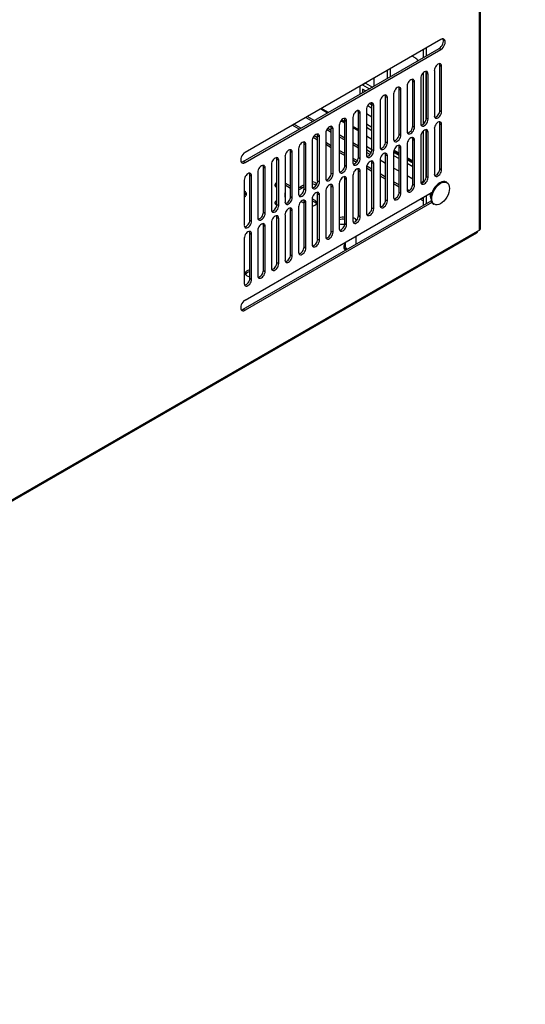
# Model space of a CAD drawing. Header units: inches. Extents: x 0 to 188, y 0 to 141.
# Tile 9 of 23: x 132 to 144, y 42 to 65. Entities that reach past the tile are written whole.
import ezdxf
from ezdxf import colors
from ezdxf.entities.mleader import LeaderData, LeaderLine
from ezdxf.math import Vec2, Vec3

# ---------------------------------------------------------------- set-up
doc = ezdxf.new("R2010")
doc.units = ezdxf.units.IN
doc.header["$MEASUREMENT"] = 0
for name, color, linetype in [('COM57176-49', 7, 'Continuous'), ('COM57179-9S', 7, 'Continuous'), ('Default', 7, 'Continuous'), ('NTS16535', 7, 'Continuous'), ('SCS19496', 7, 'Continuous'), ('STD21878', 7, 'Continuous')]:
    doc.layers.add(name, color=color, linetype=linetype)

# ---------------------------------------------------------------- blocks, each defined once
blk = doc.blocks.new('SE6')
at = {"layer": 'COM57176-49', "color": 7, "linetype": 'Continuous'}
for p, q in [((142.896, 59.811), (142.896, 74.356)), ((142.87, 59.776), (142.87, 74.321)), ((141.992, 64.125), (137.529, 61.548)), ((137.488, 61.342), (141.952, 63.919)), ((137.529, 61.319), (141.992, 63.896)), ((141.992, 63.896), (141.952, 63.919)), ((141.659, 62.328), (141.659, 63.361)), ((141.659, 63.361), (141.7, 63.338)), ((141.7, 62.305), (141.7, 63.338)), ((141.843, 63.42), (141.843, 62.387)), ((141.969, 62.507), (141.969, 63.539)), ((141.969, 63.539), (142.009, 63.516)), ((142.009, 62.483), (142.009, 63.516)), ((141.35, 62.149), (141.35, 63.182)), ((141.35, 63.182), (141.39, 63.159)), ((141.39, 62.126), (141.39, 63.159)), ((141.533, 63.242), (141.533, 62.209)), ((140.915, 62.884), (140.915, 61.852)), ((141.041, 61.971), (141.041, 63.004)), ((141.041, 63.004), (141.081, 62.98)), ((141.081, 61.947), (141.081, 62.98)), ((141.224, 63.063), (141.224, 62.03)), ((140.605, 62.706), (140.605, 61.673)), ((140.731, 61.792), (140.731, 62.825)), ((140.731, 62.825), (140.772, 62.802)), ((140.772, 61.769), (140.772, 62.802)), ((139.406, 62.449), (139.248, 62.541)), ((139.431, 62.464), (139.273, 62.555)), ((140.113, 61.435), (140.113, 62.468)), ((140.113, 62.468), (140.153, 62.445)), ((140.153, 61.412), (140.153, 62.445)), ((140.296, 62.527), (140.296, 61.494)), ((140.422, 61.614), (140.422, 62.646)), ((140.422, 62.646), (140.462, 62.623)), ((140.462, 61.59), (140.462, 62.623)), ((141.969, 62.507), (142.009, 62.483)), ((138.915, 62.349), (139.073, 62.257)), ((138.955, 62.372), (139.113, 62.28)), ((139.803, 62.22), (139.715, 62.271)), ((139.803, 62.249), (139.731, 62.291)), ((139.803, 61.256), (139.803, 62.289)), ((139.803, 62.289), (139.844, 62.266)), ((139.844, 61.233), (139.844, 62.266)), ((139.987, 62.349), (139.987, 61.316)), ((141.659, 62.328), (141.7, 62.305)), ((141.969, 61.18), (141.969, 62.213)), ((141.969, 62.213), (142.009, 62.189)), ((138.761, 62.077), (138.603, 62.169)), ((138.802, 62.101), (138.644, 62.192)), ((139.368, 61.991), (139.368, 60.958)), ((139.392, 62.073), (139.494, 62.014)), ((139.416, 62.106), (139.494, 62.061)), ((139.494, 61.078), (139.494, 62.111)), ((139.494, 62.111), (139.534, 62.087)), ((139.534, 61.054), (139.534, 62.087)), ((139.677, 62.17), (139.677, 61.137)), ((140.113, 62.071), (139.987, 62.143)), ((140.113, 62.042), (139.987, 62.114)), ((141.35, 62.149), (141.39, 62.126)), ((141.659, 61.001), (141.659, 62.034)), ((141.659, 62.034), (141.7, 62.011)), ((141.7, 60.978), (141.7, 62.011)), ((141.843, 62.093), (141.843, 61.061)), ((142.009, 61.156), (142.009, 62.189)), ((139.059, 61.813), (139.059, 60.78)), ((139.184, 61.833), (139.082, 61.892)), ((139.184, 61.88), (139.105, 61.926)), ((139.184, 60.899), (139.184, 61.932)), ((139.184, 61.932), (139.225, 61.909)), ((139.225, 60.876), (139.225, 61.909)), ((139.494, 61.702), (139.368, 61.774)), ((139.677, 61.955), (139.803, 61.882)), ((139.677, 61.908), (139.803, 61.836)), ((139.987, 61.776), (140.113, 61.704)), ((140.731, 61.792), (140.772, 61.769)), ((141.041, 61.971), (141.081, 61.947)), ((141.35, 60.823), (141.35, 61.855)), ((141.35, 61.855), (141.39, 61.832)), ((141.39, 60.799), (141.39, 61.832)), ((141.533, 61.915), (141.533, 60.882)), ((138.566, 60.542), (138.566, 61.575)), ((138.566, 61.575), (138.606, 61.551)), ((138.606, 60.519), (138.606, 61.551)), ((138.749, 61.634), (138.749, 60.601)), ((138.875, 60.72), (138.875, 61.753)), ((138.875, 61.753), (138.915, 61.73)), ((138.915, 60.697), (138.915, 61.73)), ((139.494, 61.654), (139.368, 61.727)), ((139.803, 61.523), (139.677, 61.596)), ((139.803, 61.476), (139.677, 61.548)), ((139.987, 61.73), (140.113, 61.657)), ((140.422, 61.614), (140.462, 61.59)), ((140.915, 61.558), (140.915, 60.525)), ((141.041, 61.506), (140.916, 61.577)), ((141.041, 61.535), (140.923, 61.603)), ((141.041, 60.644), (141.041, 61.677)), ((141.041, 61.677), (141.081, 61.654)), ((141.081, 60.621), (141.081, 61.654)), ((141.224, 61.736), (141.224, 60.703)), ((137.529, 61.319), (137.488, 61.342)), ((138.256, 60.363), (138.256, 61.396)), ((138.256, 61.396), (138.297, 61.373)), ((138.297, 60.34), (138.297, 61.373)), ((138.44, 61.456), (138.44, 60.423)), ((140.09, 61.357), (139.987, 61.417)), ((140.067, 61.323), (139.987, 61.37)), ((140.113, 61.435), (140.153, 61.412)), ((140.422, 60.287), (140.422, 61.32)), ((140.422, 61.32), (140.462, 61.296)), ((140.605, 61.379), (140.605, 60.346)), ((140.731, 60.465), (140.731, 61.498)), ((140.731, 61.498), (140.772, 61.475)), ((140.772, 60.442), (140.772, 61.475)), ((141.35, 61.356), (141.224, 61.429)), ((141.35, 61.327), (141.224, 61.4)), ((137.821, 61.098), (137.821, 60.065)), ((137.947, 60.185), (137.947, 61.218)), ((137.947, 61.218), (137.987, 61.194)), ((137.987, 60.161), (137.987, 61.194)), ((138.131, 61.277), (138.131, 60.244)), ((139.803, 61.256), (139.844, 61.233)), ((140.113, 60.108), (140.113, 61.141)), ((140.113, 61.141), (140.153, 61.118)), ((140.153, 60.085), (140.153, 61.118)), ((140.296, 61.2), (140.296, 60.168)), ((140.422, 61.118), (140.296, 61.191)), ((140.422, 61.166), (140.301, 61.236)), ((140.462, 60.263), (140.462, 61.296)), ((141.969, 61.18), (142.009, 61.156)), ((137.512, 60.92), (137.512, 59.887)), ((137.638, 60.006), (137.638, 61.039)), ((137.638, 61.039), (137.678, 61.016)), ((137.678, 59.983), (137.678, 61.016)), ((139.184, 60.899), (139.225, 60.876)), ((139.494, 61.078), (139.534, 61.054)), ((139.803, 59.93), (139.803, 60.962)), ((139.803, 60.962), (139.844, 60.939)), ((139.844, 59.906), (139.844, 60.939)), ((139.987, 61.022), (139.987, 59.989)), ((140.731, 60.987), (140.605, 61.06)), ((140.731, 60.94), (140.605, 61.012)), ((141.041, 60.808), (140.915, 60.881)), ((141.659, 61.001), (141.7, 60.978)), ((137.517, 60.668), (137.512, 60.671)), ((137.517, 60.621), (137.517, 60.668)), ((137.529, 58.18), (141.793, 60.642)), ((138.247, 60.757), (138.256, 60.751)), ((138.566, 60.777), (138.44, 60.849)), ((138.566, 60.73), (138.44, 60.803)), ((138.875, 60.813), (138.8, 60.77)), ((138.8, 60.77), (138.8, 60.723)), ((138.875, 60.767), (138.8, 60.723)), ((138.875, 60.72), (138.915, 60.697)), ((139.368, 60.665), (139.368, 59.632)), ((139.494, 59.751), (139.494, 60.784)), ((139.494, 60.784), (139.534, 60.76)), ((139.534, 59.728), (139.534, 60.76)), ((139.677, 60.843), (139.677, 59.81)), ((141.041, 60.761), (140.915, 60.834)), ((141.041, 60.644), (141.081, 60.621)), ((141.266, 60.678), (141.224, 60.703)), ((141.35, 60.823), (141.39, 60.799)), ((137.488, 57.974), (141.773, 60.448)), ((137.517, 60.621), (137.512, 60.624)), ((137.512, 60.537), (137.517, 60.54)), ((141.788, 60.41), (137.529, 57.951)), ((138.256, 60.456), (138.247, 60.451)), ((138.247, 60.451), (138.247, 60.404)), ((138.256, 60.41), (138.247, 60.404)), ((138.447, 60.557), (138.447, 60.604)), ((138.566, 60.542), (138.606, 60.519)), ((138.808, 60.433), (138.875, 60.394)), ((138.875, 59.394), (138.875, 60.427)), ((138.875, 60.427), (138.915, 60.403)), ((139.131, 60.451), (139.059, 60.492)), ((139.059, 60.486), (139.059, 59.453)), ((139.131, 60.404), (139.059, 60.446)), ((139.131, 60.451), (139.131, 60.404)), ((139.184, 59.572), (139.184, 60.605)), ((139.184, 60.605), (139.225, 60.582)), ((139.225, 59.549), (139.225, 60.582)), ((140.731, 60.465), (140.772, 60.442)), ((141.591, 60.443), (141.52, 60.485)), ((141.591, 60.491), (141.561, 60.508)), ((138.256, 60.363), (138.297, 60.34)), ((138.566, 59.215), (138.566, 60.248)), ((138.566, 60.248), (138.606, 60.225)), ((138.606, 59.192), (138.606, 60.225)), ((138.749, 60.307), (138.749, 59.274)), ((138.915, 59.37), (138.915, 60.403)), ((140.422, 60.287), (140.462, 60.263)), ((137.638, 60.006), (137.678, 59.983)), ((137.947, 60.185), (137.987, 60.161)), ((138.256, 59.036), (138.256, 60.069)), ((138.256, 60.069), (138.297, 60.046)), ((138.297, 59.013), (138.297, 60.046)), ((138.44, 60.129), (138.44, 59.096)), ((140.113, 60.108), (140.153, 60.085)), ((117.577, 45.173), (142.829, 59.752)), ((137.821, 59.772), (137.821, 58.739)), ((137.947, 58.858), (137.947, 59.891)), ((137.947, 59.891), (137.987, 59.867)), ((137.987, 58.835), (137.987, 59.867)), ((138.131, 59.95), (138.131, 58.917)), ((139.494, 59.751), (139.534, 59.728)), ((139.803, 59.93), (139.844, 59.906)), ((142.829, 59.752), (142.87, 59.776)), ((117.559, 45.133), (142.812, 59.713)), ((137.512, 59.593), (137.512, 58.56)), ((137.638, 58.679), (137.638, 59.712)), ((137.638, 59.712), (137.678, 59.689)), ((137.678, 58.656), (137.678, 59.689)), ((139.184, 59.572), (139.225, 59.549)), ((138.875, 59.394), (138.915, 59.37)), ((138.566, 59.215), (138.606, 59.192)), ((137.947, 58.858), (137.987, 58.835)), ((138.256, 59.036), (138.297, 59.013)), ((137.638, 58.679), (137.678, 58.656)), ((137.488, 57.974), (137.529, 57.951))]:
    blk.add_line(p, q, dxfattribs=at)
for centre, major_axis, start_param, end_param in [((141.952, 64.034), (-0.07, -0.122), 0.785398, 2.850636), ((141.992, 64.011), (-0.07, -0.122), 0.785398, 3.926991), ((141.926, 63.468), (-0.059, -0.102), 2.356194, 5.497787), ((141.886, 63.491), (-0.059, -0.102), 2.356194, 2.79146), ((141.617, 63.29), (-0.059, -0.102), 2.356194, 5.497787), ((141.576, 63.313), (-0.059, -0.102), 2.356194, 2.79146), ((141.307, 63.111), (-0.059, -0.102), 2.356194, 5.497787), ((141.267, 63.134), (-0.059, -0.102), 2.356194, 2.79146), ((140.998, 62.932), (-0.059, -0.102), 2.356194, 5.497787), ((140.958, 62.956), (-0.059, -0.102), 2.356194, 2.79146), ((140.379, 62.575), (-0.059, -0.102), 2.356194, 5.497787), ((140.339, 62.598), (-0.059, -0.102), 2.356194, 2.79146), ((140.689, 62.754), (-0.059, -0.102), 2.356194, 5.497787), ((140.648, 62.777), (-0.059, -0.102), 2.356194, 2.79146), ((140.07, 62.397), (-0.059, -0.102), 2.356194, 5.497787), ((140.029, 62.42), (-0.059, -0.102), 2.356194, 2.79146), ((141.926, 62.435), (0.059, 0.102), 2.356194, 5.497787), ((141.886, 62.459), (0.059, 0.102), 3.491725, 5.497787), ((139.76, 62.218), (-0.059, -0.102), 2.356194, 5.497787), ((139.72, 62.241), (-0.059, -0.102), 2.356194, 2.79146), ((141.617, 62.257), (0.059, 0.102), 2.356194, 5.497787), ((141.576, 62.28), (0.059, 0.102), 3.491725, 5.497787), ((141.926, 62.141), (-0.059, -0.102), 2.356194, 5.497787), ((141.886, 62.165), (-0.059, -0.102), 2.356194, 2.79146), ((139.142, 61.861), (-0.059, -0.102), 2.356194, 5.497787), ((139.451, 62.039), (-0.059, -0.102), 2.356194, 5.497787), ((139.411, 62.063), (-0.059, -0.102), 2.356194, 2.79146), ((141.307, 62.078), (0.059, 0.102), 2.356194, 5.497787), ((141.267, 62.101), (0.059, 0.102), 3.491725, 5.497787), ((141.617, 61.963), (-0.059, -0.102), 2.356194, 5.497787), ((141.576, 61.986), (-0.059, -0.102), 2.356194, 2.79146), ((138.832, 61.682), (-0.059, -0.102), 2.356194, 5.497787), ((138.792, 61.705), (-0.059, -0.102), 2.356194, 2.79146), ((139.101, 61.884), (-0.059, -0.102), 2.356194, 2.79146), ((140.689, 61.721), (0.059, 0.102), 2.356194, 5.497787), ((140.648, 61.744), (0.059, 0.102), 3.491725, 5.497787), ((140.998, 61.9), (0.059, 0.102), 2.356194, 5.497787), ((140.958, 61.923), (0.059, 0.102), 3.491725, 5.497787), ((141.307, 61.784), (-0.059, -0.102), 2.356194, 5.497787), ((141.267, 61.807), (-0.059, -0.102), 2.356194, 2.79146), ((137.529, 61.434), (0.07, 0.122), 0.785398, 3.926991), ((138.523, 61.504), (-0.059, -0.102), 2.356194, 5.497787), ((138.483, 61.527), (-0.059, -0.102), 2.356194, 2.79146), ((140.379, 61.542), (0.059, 0.102), 2.356194, 5.497787), ((140.339, 61.566), (0.059, 0.102), 3.491725, 5.497787), ((140.689, 61.427), (-0.059, -0.102), 2.356194, 5.497787), ((140.648, 61.45), (-0.059, -0.102), 2.356194, 2.79146), ((140.998, 61.606), (-0.059, -0.102), 2.356194, 5.497787), ((140.958, 61.629), (-0.059, -0.102), 2.356194, 2.79146), ((137.488, 61.457), (0.07, 0.122), 3.432549, 3.926991), ((138.214, 61.325), (-0.059, -0.102), 2.356194, 5.497787), ((138.173, 61.348), (-0.059, -0.102), 2.356194, 2.79146), ((140.07, 61.364), (0.059, 0.102), 2.356194, 5.497787), ((140.029, 61.387), (0.059, 0.102), 3.491725, 5.497787), ((140.379, 61.248), (-0.059, -0.102), 2.356194, 5.497787), ((140.339, 61.272), (-0.059, -0.102), 2.356194, 2.79146), ((137.904, 61.146), (-0.059, -0.102), 2.356194, 5.497787), ((137.864, 61.17), (-0.059, -0.102), 2.356194, 2.79146), ((139.76, 61.185), (0.059, 0.102), 2.356194, 5.497787), ((139.72, 61.208), (0.059, 0.102), 3.491725, 5.497787), ((140.07, 61.07), (-0.059, -0.102), 2.356194, 5.497787), ((140.029, 61.093), (-0.059, -0.102), 2.356194, 2.79146), ((141.926, 61.109), (0.059, 0.102), 2.356194, 5.497787), ((141.886, 61.132), (0.059, 0.102), 3.491725, 5.497787), ((137.595, 60.968), (-0.059, -0.102), 2.356194, 5.497787), ((137.555, 60.991), (-0.059, -0.102), 2.356194, 2.79146), ((138.335, 60.808), (0.125, 0), 2.251481, 3.926991), ((139.042, 60.808), (-0.125, 0), 3.369762, 4.580485), ((139.142, 60.828), (0.059, 0.102), 2.356194, 5.497787), ((139.101, 60.851), (0.059, 0.102), 3.491725, 5.497787), ((139.451, 61.006), (0.059, 0.102), 2.356194, 5.497787), ((139.411, 61.03), (0.059, 0.102), 3.491725, 5.497787), ((139.76, 60.891), (-0.059, -0.102), 2.356194, 5.497787), ((139.72, 60.914), (-0.059, -0.102), 2.356194, 2.79146), ((141.617, 60.93), (0.059, 0.102), 2.356194, 5.497787), ((141.576, 60.953), (0.059, 0.102), 3.491725, 5.497787), ((137.406, 60.604), (-0.157, 0), 2.356194, 3.926991), ((138.335, 60.761), (0.125, 0), 2.251481, 2.813286), ((138.689, 60.834), (0.157, 0), 5.108904, 5.497787), ((138.689, 60.787), (0.157, 0), 5.108904, 5.497787), ((138.832, 60.649), (0.059, 0.102), 2.356194, 5.497787), ((138.792, 60.673), (0.059, 0.102), 3.491725, 5.497787), ((139.042, 60.761), (-0.125, 0), 3.696159, 4.580485), ((139.142, 60.534), (-0.059, -0.102), 2.356194, 5.497787), ((139.101, 60.557), (-0.059, -0.102), 2.356194, 2.79146), ((139.451, 60.713), (-0.059, -0.102), 2.356194, 5.497787), ((139.411, 60.736), (-0.059, -0.102), 2.356194, 2.79146), ((140.958, 60.596), (0.059, 0.102), 3.491725, 5.497787), ((141.307, 60.751), (0.059, 0.102), 2.356194, 5.497787), ((141.267, 60.775), (0.059, 0.102), 3.491725, 5.497787), ((137.406, 60.557), (-0.157, 0), 3.40122, 3.926991), ((138.335, 60.399), (0.125, 0), 2.356194, 4.015977), ((138.29, 60.604), (-0.157, 0), 2.84366, 3.439526), ((138.29, 60.557), (-0.157, 0), 2.84366, 3.141593), ((138.523, 60.471), (0.059, 0.102), 2.356194, 5.497787), ((138.483, 60.494), (0.059, 0.102), 3.491725, 5.497787), ((138.832, 60.355), (-0.059, -0.102), 2.356194, 5.497787), ((138.792, 60.379), (-0.059, -0.102), 2.356194, 2.79146), ((139.042, 60.399), (-0.125, 0), 1.7027, 3.926991), ((140.689, 60.394), (0.059, 0.102), 2.356194, 5.497787), ((140.648, 60.417), (0.059, 0.102), 3.491725, 5.497787), ((140.998, 60.573), (0.059, 0.102), 2.356194, 5.497787), ((138.214, 60.292), (0.059, 0.102), 2.356194, 5.497787), ((138.173, 60.315), (0.059, 0.102), 3.491725, 5.497787), ((138.335, 60.353), (0.125, 0), 2.356194, 2.813286), ((138.523, 60.177), (-0.059, -0.102), 2.356194, 5.497787), ((138.483, 60.2), (-0.059, -0.102), 2.356194, 2.79146), ((139.042, 60.353), (-0.125, 0), 3.469899, 3.926991), ((140.379, 60.215), (0.059, 0.102), 2.356194, 5.497787), ((140.339, 60.239), (0.059, 0.102), 3.491725, 5.497787), ((137.595, 59.935), (0.059, 0.102), 2.356194, 5.497787), ((137.555, 59.958), (0.059, 0.102), 3.491725, 5.497787), ((137.904, 60.113), (0.059, 0.102), 2.356194, 5.497787), ((137.864, 60.137), (0.059, 0.102), 3.491725, 5.497787), ((138.214, 59.998), (-0.059, -0.102), 2.356194, 5.497787), ((138.173, 60.021), (-0.059, -0.102), 2.356194, 2.79146), ((139.749, 59.991), (-0.14, 0), 4.318535, 5.250001), ((139.749, 59.945), (-0.141, 0), 4.318535, 5.250001), ((140.07, 60.037), (0.059, 0.102), 2.356194, 5.497787), ((140.029, 60.06), (0.059, 0.102), 3.491725, 5.497787), ((137.595, 59.641), (-0.059, -0.102), 2.356194, 5.497787), ((137.555, 59.664), (-0.059, -0.102), 2.356194, 2.79146), ((137.904, 59.819), (-0.059, -0.102), 2.356194, 5.497787), ((137.864, 59.843), (-0.059, -0.102), 2.356194, 2.79146), ((139.411, 59.703), (0.059, 0.102), 3.491725, 5.497787), ((139.749, 59.991), (-0.14, 0), 1.033184, 1.958839), ((139.76, 59.858), (0.059, 0.102), 2.356194, 5.497787), ((139.72, 59.882), (0.059, 0.102), 3.491725, 5.497787), ((142.769, 59.787), (-0.043, 0.0745), 3.141593, 3.926991), ((142.81, 59.811), (-0.086, 0), 2.356194, 3.141593), ((139.142, 59.501), (0.059, 0.102), 2.356194, 5.497787), ((139.101, 59.524), (0.059, 0.102), 3.491725, 5.497787), ((139.451, 59.68), (0.059, 0.102), 2.356194, 5.497787), ((138.832, 59.322), (0.059, 0.102), 2.356194, 5.497787), ((138.792, 59.346), (0.059, 0.102), 3.491725, 5.497787), ((138.523, 59.144), (0.059, 0.102), 2.356194, 5.497787), ((138.483, 59.167), (0.059, 0.102), 3.491725, 5.497787), ((137.672, 58.792), (-0.141, 0), 4.960268, 6.283185), ((137.864, 58.81), (0.059, 0.102), 3.491725, 5.497787), ((138.214, 58.965), (0.059, 0.102), 2.356194, 5.497787), ((138.173, 58.988), (0.059, 0.102), 3.491725, 5.497787), ((137.595, 58.608), (0.059, 0.102), 2.356194, 5.497787), ((137.555, 58.631), (0.059, 0.102), 3.491725, 5.497787), ((137.672, 58.792), (-0.141, 0), 0, 1.322917), ((137.672, 58.745), (-0.14, 0), 4.960268, 5.992229), ((137.904, 58.787), (0.059, 0.102), 2.356194, 5.497787), ((137.529, 58.066), (0.07, 0.122), 0.785398, 3.926991), ((137.488, 58.089), (0.07, 0.122), 3.432549, 3.926991)]:
    blk.add_ellipse(centre, major_axis=major_axis, ratio=0.57735, start_param=start_param, end_param=end_param, dxfattribs=at)
at = {"layer": 'COM57179-9S', "color": 7, "linetype": 'Continuous'}
for p, q in [((141.591, 63.894), (141.591, 63.711)), ((141.658, 63.933), (141.658, 63.75)), ((141.407, 63.705), (141.336, 63.747)), ((140.769, 63.419), (140.769, 63.236)), ((140.836, 63.458), (140.836, 63.275)), ((141.591, 63.366), (141.591, 62.194)), ((141.658, 63.374), (141.658, 62.313)), ((140.209, 63.093), (140.276, 63.131)), ((140.276, 63.134), (140.276, 63.131)), ((140.276, 63.131), (140.432, 63.041)), ((140.474, 63.246), (140.471, 63.247)), ((140.474, 63.066), (140.474, 63.246)), ((140.15, 62.879), (140.15, 63.062)), ((140.209, 63.096), (140.209, 63.093)), ((140.209, 63.093), (140.364, 63.003)), ((140.209, 62.991), (140.209, 62.913)), ((140.276, 62.952), (140.209, 62.991)), ((140.276, 62.952), (140.276, 62.951)), ((140.373, 62.667), (140.422, 62.639)), ((140.325, 62.617), (140.422, 62.561)), ((140.422, 62.357), (140.296, 62.43)), ((140.296, 62.201), (140.422, 62.129)), ((140.296, 62.124), (140.422, 62.051)), ((141.591, 62.04), (141.591, 60.868)), ((141.658, 62.047), (141.658, 60.987)), ((140.422, 61.847), (140.296, 61.92)), ((140.296, 61.691), (140.422, 61.618)), ((140.296, 61.613), (140.407, 61.549)), ((140.378, 61.503), (140.296, 61.55)), ((140.947, 61.542), (140.915, 61.523)), ((140.947, 61.542), (141.041, 61.488)), ((140.731, 61.299), (140.605, 61.371)), ((140.915, 61.483), (141.041, 61.41)), ((141.224, 61.382), (141.35, 61.309)), ((141.041, 61.12), (140.915, 61.193)), ((141.224, 61.304), (141.35, 61.232)), ((141.35, 60.942), (141.224, 61.014)), ((141.591, 60.526), (141.591, 60.343)), ((141.658, 60.565), (141.658, 60.382))]:
    blk.add_line(p, q, dxfattribs=at)
for centre, major_axis, start_param, end_param in [((141.407, 63.577), (-0.078, 0.136), 4.866125, 5.497787), ((140.947, 61.67), (-0.078, 0.136), 2.063345, 2.356194), ((141.857, 60.611), (0.078, 0.135), 1.792397, 2.975723), ((141.79, 60.65), (0.078, 0.135), 3.585998, 3.705999)]:
    blk.add_ellipse(centre, major_axis=major_axis, ratio=0.57735, start_param=start_param, end_param=end_param, dxfattribs=at)
at = {"layer": 'NTS16535', "color": 7, "linetype": 'Continuous'}
blk.add_line((141.591, 60.881), (141.569, 60.853), dxfattribs=at)
at = {"layer": 'SCS19496', "color": 7, "linetype": 'Continuous'}
for p, q in [((142.125, 60.868), (142.116, 60.873)), ((141.769, 60.557), (141.769, 60.629)), ((141.826, 60.371), (141.835, 60.366))]:
    blk.add_line(p, q, dxfattribs=at)
for centre, major_axis, start_param, end_param in [((141.621, 60.824), (-0.062, -0.108), 4.269658, 4.830849), ((141.971, 60.622), (-0.145, -0.251), 3.141593, 6.283185), ((141.98, 60.617), (-0.145, -0.251), 3.141593, 6.283185), ((141.964, 60.626), (-0.14, -0.242), 3.909287, 5.499395)]:
    blk.add_ellipse(centre, major_axis=major_axis, ratio=0.57735, start_param=start_param, end_param=end_param, dxfattribs=at)
blk.add_ellipse((141.986, 60.614), major_axis=(-0.143, -0.247), ratio=0.57735, dxfattribs=at)
at = {"layer": 'STD21878', "color": 7, "linetype": 'Continuous'}
for p, q in [((140.062, 59.991), (140.062, 59.993)), ((140.062, 59.46), (140.062, 59.643)), ((139.781, 59.406), (139.781, 59.381)), ((139.812, 59.499), (139.812, 59.406))]:
    blk.add_line(p, q, dxfattribs=at)
for centre, major_axis, start_param, end_param in [((139.937, 59.993), (-0.125, 0), 3.106847, 4.303714), ((139.937, 59.406), (-0.156, 0), 5.639684, 6.283185), ((139.937, 59.406), (-0.156, 0), 0, 0.929901), ((139.937, 59.381), (-0.156, 0), 0, 0.729369), ((139.937, 59.406), (-0.125, 0), 0, 0.966385)]:
    blk.add_ellipse(centre, major_axis=major_axis, ratio=0.57735, start_param=start_param, end_param=end_param, dxfattribs=at)
blk = doc.blocks.new('_DOT')
at = {"color": 0}
blk.add_line((0, 0), (-1, 0), dxfattribs=at)
at = {"color": 0, "const_width": 0.333}
blk.add_lwpolyline([(-0.1665, 0, 1), (0.1665, 0, 1)], format="xyb", close=True, dxfattribs=at)
blk = doc.blocks.new('Block222')
at = {"layer": 'Default', "color": 7, "linetype": 'Continuous'}
ml = blk.add_multileader_mtext('Standard', dxfattribs=at)
ml.set_content('{\\pxsm0.9;\\fArial|b1||i0||c0|p34;\\W1.;SDC249U36BK\\P}', color=7)
ml.set_leader_properties()
ml.set_arrow_properties(name='DOT')
ml.build(insert=Vec2(0, 0))
ml.multileader.update_dxf_attribs({"leader_type": 0, "dogleg_length": 0, "arrow_head_size": 2.25})
ctx = ml.context
ctx.base_point, ctx.char_height, ctx.arrow_head_size, ctx.landing_gap_size = Vec3(152.319, -85.833), 2.25, 2.25, 0.787
ctx.text_align_type = 1
notes = []
notes.append((ctx, [(0, (0, 0, 0), (0, 0), (1, 0), 1, [])]))
ctx.mtext.insert, ctx.mtext.alignment = Vec3(163.433, -84.687), 2
for ctx, leaders in notes:
    for number, flags, end, landing, length, lines in leaders:
        leader = LeaderData()
        leader.index, (leader.has_last_leader_line, leader.has_dogleg_vector, leader.attachment_direction) = number, flags
        leader.last_leader_point, leader.dogleg_vector, leader.dogleg_length = Vec3(end), Vec3(landing), length
        for number, points, colour, breaks in lines:
            line = LeaderLine()
            line.index, line.vertices, line.color, line.breaks = number, Vec3.list(points), colors.encode_raw_color(colour), breaks
            leader.lines.append(line)
        ctx.leaders.append(leader)

msp = doc.modelspace()

# ---------------------------------------------------------------- block references
at = {"layer": 'Default'}
msp.add_blockref('SE6', (0, 0), dxfattribs=at)
at = {"layer": 'Default', "color": 7, "xscale": 0.72, "yscale": 0.72, "zscale": 0.72}
msp.add_blockref('Block222', (62.286, 63.58), dxfattribs=at)

doc.saveas('drawing.dxf')
